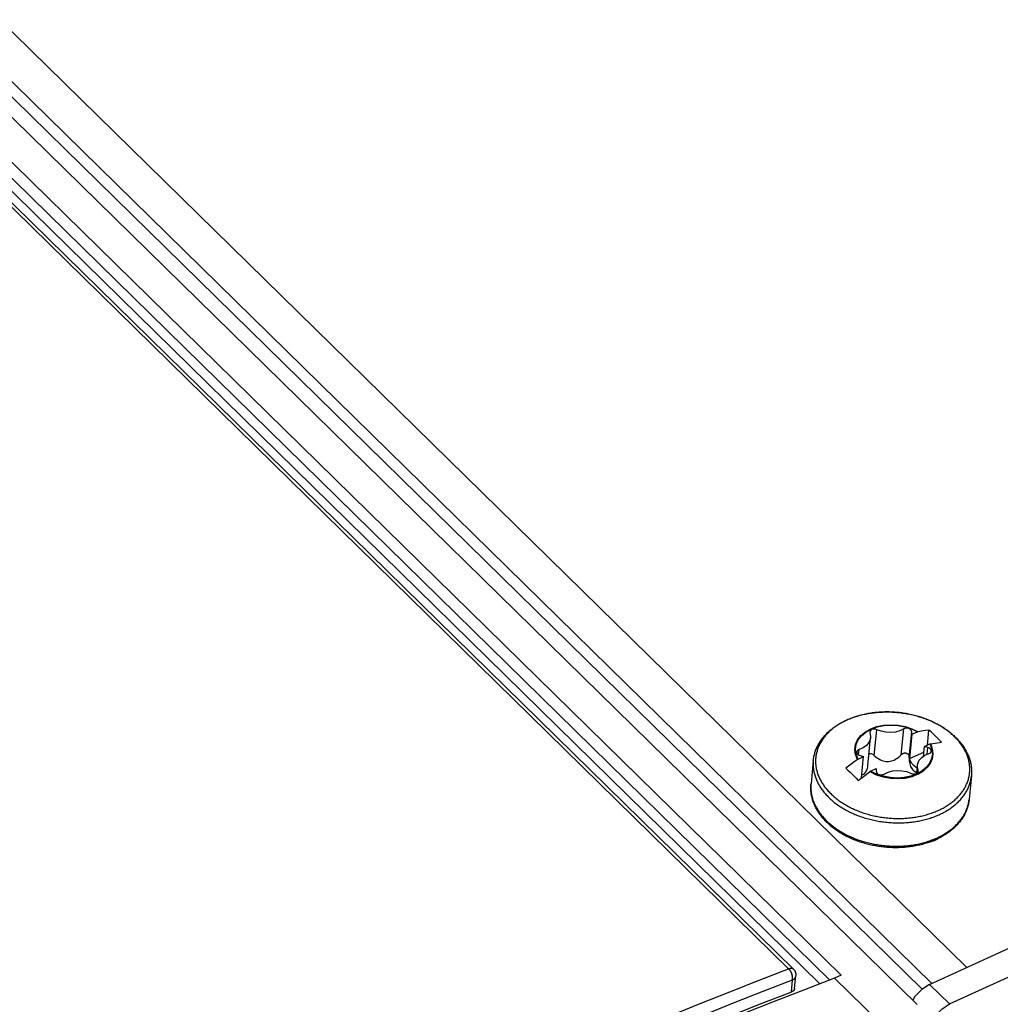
# Model space of a CAD drawing. Extents: x 0 to 594, y 0 to 420.
# Tile 94 of 131: x 514 to 526, y 135 to 147. Entities that reach past the tile are written whole.
import ezdxf

# ---------------------------------------------------------------- set-up
doc = ezdxf.new("R2010")
doc.units = 0
doc.header["$LTSCALE"] = 32.67
doc.layers.get('0').update_dxf_attribs({"linetype": 'CONTINUOUS'})

msp = doc.modelspace()

# ---------------------------------------------------------------- linework, layer by layer
at = {"color": 9, "linetype": 'CONTINUOUS'}
for p, q in [((468.051, 190.807), (524.969, 135.021)), ((467.898, 190.775), (524.853, 134.953)), ((523.884, 135.122), (467.316, 190.565)), ((523.746, 135.063), (467.229, 190.456)), ((523.255, 135.198), (482.552, 175.092)), ((524.279, 137.749), (524.31, 138.057)), ((524.602, 137.758), (524.632, 138.066)), ((524.697, 137.725), (524.727, 138.033)), ((524.091, 137.757), (524.097, 137.821)), ((524.913, 137.763), (524.92, 137.843)), ((524.801, 137.55), (524.803, 137.573)), ((523.287, 134.919), (523.301, 135.065)), ((524.941, 135.008), (525.179, 134.776))]:
    msp.add_line(p, q, dxfattribs=at)
at = {"color": 7, "linetype": 'CONTINUOUS'}
for p, q in [((468.648, 190.819), (525.384, 135.212)), ((467.689, 190.737), (524.793, 134.769)), ((523.311, 135.194), (482.608, 175.088)), ((482.842, 174.993), (523.629, 135.018)), ((524.225, 138.031), (524.227, 138.019)), ((524.73, 138.002), (524.795, 138.032)), ((524.801, 138.033), (524.795, 138.032)), ((524.802, 138.033), (524.801, 138.033)), ((524.915, 137.873), (524.933, 138.052)), ((524.201, 137.627), (524.234, 137.961)), ((524.73, 138.002), (524.702, 137.712)), ((524.941, 135.008), (531.351, 137.951)), ((524.867, 137.739), (524.878, 137.856)), ((524.878, 137.856), (524.944, 137.886)), ((524.944, 137.886), (524.95, 137.888)), ((524.95, 137.888), (524.951, 137.888)), ((523.55, 137.689), (523.523, 137.41)), ((524.079, 137.702), (524.078, 137.701)), ((524.086, 137.706), (524.079, 137.702)), ((524.086, 137.706), (524.151, 137.736)), ((524.126, 137.48), (524.151, 137.736)), ((524.702, 137.712), (524.872, 137.79)), ((525.179, 134.776), (531.588, 137.718)), ((524.227, 137.555), (524.228, 137.556)), ((524.228, 137.556), (524.234, 137.561)), ((524.234, 137.561), (524.3, 137.591)), ((524.786, 137.537), (524.795, 137.631)), ((524.805, 137.561), (524.803, 137.573)), ((525.441, 137.504), (525.414, 137.225)), ((523.326, 134.963), (523.341, 135.113)), ((523.884, 135.122), (523.804, 135.085)), ((523.804, 135.085), (524.339, 134.561))]:
    msp.add_line(p, q, dxfattribs=at)
for points in [[(523.55, 137.689), (523.551, 137.701), (523.553, 137.713), (523.555, 137.725), (523.557, 137.737), (523.559, 137.749), (523.562, 137.761), (523.566, 137.772), (523.569, 137.784), (523.573, 137.796), (523.577, 137.808), (523.581, 137.819), (523.586, 137.831), (523.591, 137.842), (523.596, 137.854), (523.602, 137.865), (523.608, 137.876), (523.614, 137.887), (523.62, 137.898), (523.627, 137.909), (523.634, 137.92), (523.642, 137.931), (523.649, 137.942), (523.657, 137.952), (523.666, 137.963), (523.674, 137.973), (523.683, 137.983), (523.692, 137.993), (523.702, 138.003), (523.711, 138.013), (523.721, 138.023), (523.731, 138.032), (523.742, 138.042), (523.753, 138.051), (523.764, 138.06), (523.775, 138.069), (523.786, 138.078), (523.798, 138.087), (523.81, 138.095), (523.822, 138.103), (523.835, 138.111), (523.847, 138.119), (523.86, 138.127), (523.873, 138.135), (523.887, 138.142), (523.9, 138.149), (523.914, 138.156), (523.928, 138.163), (523.942, 138.17), (523.956, 138.176), (523.971, 138.182), (523.985, 138.188), (524, 138.194), (524.015, 138.2), (524.03, 138.205), (524.046, 138.21), (524.061, 138.215), (524.077, 138.22), (524.093, 138.225), (524.108, 138.229), (524.124, 138.233), (524.14, 138.237), (524.157, 138.241), (524.173, 138.244), (524.19, 138.247), (524.206, 138.25), (524.223, 138.253), (524.239, 138.256), (524.256, 138.258), (524.273, 138.26), (524.29, 138.262), (524.307, 138.264), (524.324, 138.265), (524.341, 138.267), (524.359, 138.268), (524.376, 138.268), (524.393, 138.269), (524.41, 138.269), (524.428, 138.269), (524.445, 138.269), (524.462, 138.269), (524.48, 138.269), (524.497, 138.268), (524.514, 138.267), (524.532, 138.266), (524.549, 138.264), (524.567, 138.262), (524.584, 138.261), (524.601, 138.258), (524.618, 138.256), (524.636, 138.254), (524.653, 138.251), (524.67, 138.248), (524.687, 138.245), (524.704, 138.241), (524.721, 138.238), (524.738, 138.234), (524.754, 138.23), (524.771, 138.225), (524.788, 138.221), (524.804, 138.216), (524.821, 138.211), (524.837, 138.206), (524.853, 138.201), (524.869, 138.195), (524.885, 138.19), (524.901, 138.184), (524.917, 138.178), (524.932, 138.171), (524.948, 138.165), (524.963, 138.158), (524.978, 138.151), (524.993, 138.144), (525.008, 138.137), (525.022, 138.129), (525.037, 138.122), (525.051, 138.114), (525.065, 138.106), (525.079, 138.098), (525.092, 138.089), (525.106, 138.081), (525.119, 138.072), (525.132, 138.063), (525.145, 138.054), (525.158, 138.045), (525.17, 138.036), (525.182, 138.026), (525.194, 138.017), (525.206, 138.007), (525.217, 137.997), (525.229, 137.987), (525.24, 137.977), (525.25, 137.967)], [(524.086, 137.706), (524.063, 137.764), (524.056, 137.822), (524.064, 137.88), (524.088, 137.935), (524.127, 137.985), (524.179, 138.029), (524.242, 138.064), (524.314, 138.091), (524.394, 138.107), (524.477, 138.113), (524.562, 138.108), (524.645, 138.093), (524.723, 138.067), (524.795, 138.032)], [(524.31, 138.057), (524.294, 138.062), (524.278, 138.064), (524.262, 138.063), (524.247, 138.058), (524.236, 138.051), (524.228, 138.041), (524.225, 138.031)], [(524.632, 138.066), (524.586, 138.044), (524.534, 138.029), (524.477, 138.023), (524.419, 138.026), (524.362, 138.038), (524.31, 138.057)], [(524.716, 138.057), (524.705, 138.065), (524.691, 138.071), (524.676, 138.075), (524.66, 138.075), (524.645, 138.072), (524.632, 138.066)], [(524.727, 138.033), (524.726, 138.041), (524.722, 138.05), (524.716, 138.057)], [(524.73, 138.002), (524.728, 138.012), (524.727, 138.023), (524.727, 138.033)], [(524.933, 138.052), (524.888, 138.047), (524.844, 138.041), (524.802, 138.033)], [(525.007, 137.983), (524.983, 138.007), (524.958, 138.03), (524.933, 138.052)], [(524.234, 137.961), (524.23, 137.939), (524.213, 137.902), (524.184, 137.869), (524.145, 137.841), (524.097, 137.821)], [(524.227, 138.019), (524.235, 137.979), (524.234, 137.961)], [(525.081, 137.906), (525.057, 137.932), (525.032, 137.958), (525.007, 137.983)], [(525.25, 137.967), (525.261, 137.956), (525.271, 137.946), (525.28, 137.935), (525.29, 137.925), (525.299, 137.914), (525.308, 137.903), (525.317, 137.892), (525.325, 137.881), (525.333, 137.87), (525.341, 137.859), (525.349, 137.848), (525.356, 137.836), (525.363, 137.825), (525.37, 137.814), (525.376, 137.802), (525.383, 137.79), (525.388, 137.779), (525.394, 137.767), (525.399, 137.755), (525.404, 137.743), (525.409, 137.731), (525.413, 137.72), (525.417, 137.708), (525.421, 137.696), (525.425, 137.684), (525.428, 137.672), (525.431, 137.66), (525.433, 137.648), (525.436, 137.636), (525.437, 137.624), (525.439, 137.612), (525.441, 137.6), (525.442, 137.588), (525.442, 137.576), (525.443, 137.564), (525.443, 137.552), (525.443, 137.54), (525.442, 137.528), (525.442, 137.516), (525.441, 137.504)], [(524.097, 137.821), (524.085, 137.815), (524.075, 137.806), (524.07, 137.796), (524.069, 137.791)], [(524.944, 137.886), (524.966, 137.829), (524.974, 137.77), (524.965, 137.712), (524.941, 137.658), (524.903, 137.608), (524.851, 137.564), (524.788, 137.528), (524.715, 137.502), (524.636, 137.485), (524.553, 137.479), (524.468, 137.484), (524.385, 137.5), (524.306, 137.526), (524.234, 137.561)], [(524.92, 137.843), (524.906, 137.847), (524.892, 137.851), (524.878, 137.856)], [(524.95, 137.828), (524.942, 137.834), (524.932, 137.84), (524.92, 137.843)], [(524.932, 137.772), (524.945, 137.778), (524.954, 137.786), (524.96, 137.796), (524.961, 137.802)], [(524.961, 137.802), (524.961, 137.807), (524.958, 137.818), (524.95, 137.828)], [(524.951, 137.888), (524.979, 137.893), (525.007, 137.897), (525.033, 137.901), (525.058, 137.904), (525.081, 137.906)], [(524.078, 137.701), (524.034, 137.669), (523.987, 137.634), (523.939, 137.595)], [(524.069, 137.791), (524.069, 137.786), (524.072, 137.775), (524.079, 137.765)], [(524.079, 137.765), (524.088, 137.758), (524.098, 137.753), (524.109, 137.749)], [(524.109, 137.749), (524.123, 137.745), (524.137, 137.741), (524.151, 137.736)], [(524.279, 137.749), (524.264, 137.761), (524.247, 137.767), (524.232, 137.768), (524.217, 137.763), (524.215, 137.761)], [(524.279, 137.749), (524.299, 137.732), (524.317, 137.718), (524.335, 137.707), (524.352, 137.698), (524.369, 137.69), (524.386, 137.685), (524.402, 137.68), (524.419, 137.678), (524.435, 137.677), (524.452, 137.677), (524.468, 137.679), (524.484, 137.683), (524.501, 137.688), (524.517, 137.694), (524.533, 137.703), (524.55, 137.713), (524.566, 137.725), (524.584, 137.74), (524.602, 137.758)], [(524.602, 137.758), (524.604, 137.76), (524.605, 137.761), (524.607, 137.763), (524.609, 137.765), (524.611, 137.766), (524.613, 137.767), (524.614, 137.769), (524.616, 137.77), (524.618, 137.771), (524.62, 137.772), (524.622, 137.773), (524.624, 137.774), (524.626, 137.775), (524.628, 137.776), (524.63, 137.776), (524.632, 137.777), (524.634, 137.777), (524.636, 137.778), (524.638, 137.778), (524.64, 137.779), (524.642, 137.779), (524.644, 137.779), (524.646, 137.779), (524.648, 137.779), (524.65, 137.779), (524.652, 137.779), (524.654, 137.779), (524.656, 137.779), (524.657, 137.778), (524.659, 137.778), (524.661, 137.777), (524.663, 137.777), (524.665, 137.776), (524.666, 137.776), (524.668, 137.775), (524.67, 137.774), (524.671, 137.773), (524.673, 137.772), (524.674, 137.772), (524.676, 137.771), (524.677, 137.769), (524.679, 137.768), (524.68, 137.767), (524.682, 137.766), (524.683, 137.765), (524.684, 137.763), (524.686, 137.762), (524.687, 137.76), (524.688, 137.759), (524.689, 137.757), (524.69, 137.755), (524.691, 137.754), (524.692, 137.752), (524.693, 137.75), (524.693, 137.748), (524.694, 137.746), (524.695, 137.744), (524.695, 137.742), (524.696, 137.74), (524.696, 137.738), (524.696, 137.736), (524.697, 137.734), (524.697, 137.732), (524.697, 137.729), (524.697, 137.727), (524.697, 137.725)], [(524.697, 137.725), (524.697, 137.702), (524.698, 137.682), (524.7, 137.663), (524.704, 137.647), (524.709, 137.631), (524.714, 137.617), (524.721, 137.604), (524.728, 137.592), (524.736, 137.581), (524.745, 137.571)], [(524.751, 137.628), (524.728, 137.654), (524.711, 137.682), (524.702, 137.712)], [(524.795, 137.631), (524.8, 137.653), (524.817, 137.691), (524.846, 137.724), (524.885, 137.751), (524.932, 137.772)], [(523.939, 137.595), (523.964, 137.573), (523.989, 137.55), (524.014, 137.527)], [(524.13, 137.517), (524.14, 137.522), (524.15, 137.527), (524.16, 137.534), (524.168, 137.542), (524.176, 137.551), (524.182, 137.561), (524.188, 137.572), (524.193, 137.584), (524.197, 137.598), (524.2, 137.612), (524.201, 137.626)], [(524.3, 137.591), (524.302, 137.58), (524.302, 137.57), (524.303, 137.56)], [(524.303, 137.56), (524.304, 137.551), (524.307, 137.543), (524.314, 137.535)], [(524.397, 137.526), (524.443, 137.549), (524.496, 137.563), (524.552, 137.569), (524.61, 137.566), (524.667, 137.555), (524.72, 137.535)], [(524.72, 137.535), (524.735, 137.53), (524.752, 137.528), (524.768, 137.53), (524.782, 137.534), (524.794, 137.542), (524.802, 137.551), (524.805, 137.561)], [(524.745, 137.571), (524.762, 137.557), (524.783, 137.546), (524.787, 137.544)], [(524.792, 137.596), (524.779, 137.604), (524.751, 137.628)], [(524.803, 137.573), (524.795, 137.614), (524.795, 137.631)], [(524.014, 137.527), (524.039, 137.502), (524.063, 137.476), (524.088, 137.45)], [(524.088, 137.45), (524.134, 137.486), (524.18, 137.521), (524.227, 137.555)], [(524.314, 137.535), (524.325, 137.527), (524.339, 137.521), (524.354, 137.518), (524.37, 137.518), (524.385, 137.521), (524.397, 137.526)], [(523.713, 136.948), (523.703, 136.958), (523.693, 136.968), (523.683, 136.979), (523.673, 136.989), (523.664, 137), (523.655, 137.011), (523.646, 137.022), (523.638, 137.033), (523.63, 137.044), (523.622, 137.055), (523.614, 137.066), (523.607, 137.078), (523.6, 137.089), (523.593, 137.101), (523.587, 137.112), (523.581, 137.124), (523.575, 137.136), (523.569, 137.147), (523.564, 137.159), (523.559, 137.171), (523.554, 137.183), (523.55, 137.195), (523.546, 137.207), (523.542, 137.219), (523.539, 137.23), (523.535, 137.242), (523.533, 137.254), (523.53, 137.266), (523.528, 137.279), (523.526, 137.291), (523.524, 137.303), (523.523, 137.315), (523.522, 137.327), (523.521, 137.339), (523.52, 137.351), (523.52, 137.363), (523.52, 137.374), (523.521, 137.386), (523.522, 137.398), (523.523, 137.41)], [(525.414, 137.225), (525.412, 137.213), (525.411, 137.201), (525.409, 137.189), (525.406, 137.177), (525.404, 137.165), (525.401, 137.154), (525.398, 137.142), (525.394, 137.13), (525.391, 137.118), (525.386, 137.107), (525.382, 137.095), (525.377, 137.084), (525.372, 137.072), (525.367, 137.061), (525.361, 137.049), (525.356, 137.038), (525.349, 137.027), (525.343, 137.016), (525.336, 137.005), (525.329, 136.994), (525.322, 136.983), (525.314, 136.973), (525.306, 136.962), (525.298, 136.952), (525.289, 136.941), (525.28, 136.931), (525.271, 136.921), (525.262, 136.911), (525.252, 136.901), (525.242, 136.891), (525.232, 136.882), (525.221, 136.872), (525.211, 136.863), (525.2, 136.854), (525.188, 136.845), (525.177, 136.836), (525.165, 136.828), (525.153, 136.819), (525.141, 136.811), (525.129, 136.803), (525.116, 136.795), (525.103, 136.787), (525.09, 136.78), (525.077, 136.772), (525.063, 136.765), (525.049, 136.758), (525.035, 136.751), (525.021, 136.745), (525.007, 136.738), (524.992, 136.732), (524.978, 136.726), (524.963, 136.72), (524.948, 136.715), (524.933, 136.709), (524.918, 136.704), (524.902, 136.699), (524.886, 136.694), (524.871, 136.69), (524.855, 136.685), (524.839, 136.681), (524.823, 136.677), (524.807, 136.674), (524.79, 136.67), (524.774, 136.667), (524.757, 136.664), (524.741, 136.661), (524.724, 136.659), (524.707, 136.656), (524.69, 136.654), (524.673, 136.652), (524.656, 136.65), (524.639, 136.649), (524.622, 136.648), (524.605, 136.647), (524.588, 136.646), (524.57, 136.645), (524.553, 136.645), (524.536, 136.645), (524.518, 136.645), (524.501, 136.645), (524.484, 136.646), (524.466, 136.646), (524.449, 136.647), (524.431, 136.649), (524.414, 136.65), (524.397, 136.652), (524.379, 136.654), (524.362, 136.656), (524.345, 136.658), (524.328, 136.661), (524.311, 136.663), (524.293, 136.666), (524.276, 136.67), (524.259, 136.673), (524.242, 136.677), (524.226, 136.681), (524.209, 136.685), (524.192, 136.689), (524.176, 136.693), (524.159, 136.698), (524.143, 136.703), (524.126, 136.708), (524.11, 136.713), (524.094, 136.719), (524.078, 136.725), (524.062, 136.73), (524.047, 136.737), (524.031, 136.743), (524.016, 136.749), (524.001, 136.756), (523.985, 136.763), (523.97, 136.77), (523.956, 136.777), (523.941, 136.785), (523.927, 136.792), (523.912, 136.8), (523.898, 136.808), (523.885, 136.816), (523.871, 136.825), (523.857, 136.833), (523.844, 136.842), (523.831, 136.851), (523.818, 136.86), (523.806, 136.869), (523.793, 136.878), (523.781, 136.888), (523.769, 136.897), (523.757, 136.907), (523.746, 136.917), (523.735, 136.927), (523.724, 136.937), (523.713, 136.948)], [(524.95, 136.715), (524.953, 136.716), (524.962, 136.719), (524.971, 136.723), (524.98, 136.726), (524.989, 136.729), (524.998, 136.733), (525.006, 136.737), (525.015, 136.74), (525.023, 136.744), (525.031, 136.749), (525.039, 136.753), (525.042, 136.755)], [(523.804, 135.085), (523.443, 134.946), (523.082, 134.805), (522.72, 134.662)], [(523.311, 135.194), (523.313, 135.193), (523.315, 135.19), (523.318, 135.188), (523.32, 135.185), (523.322, 135.183), (523.323, 135.18), (523.325, 135.178), (523.327, 135.175), (523.328, 135.172), (523.33, 135.17), (523.331, 135.167), (523.333, 135.164), (523.334, 135.161), (523.335, 135.158), (523.336, 135.155), (523.337, 135.152), (523.338, 135.149), (523.339, 135.146), (523.34, 135.142), (523.34, 135.139), (523.341, 135.136), (523.341, 135.133), (523.341, 135.13), (523.341, 135.126), (523.341, 135.123), (523.341, 135.12), (523.341, 135.117), (523.341, 135.113)], [(524.941, 135.008), (524.847, 134.949), (524.765, 134.867), (524.738, 134.823)], [(523.287, 134.919), (522.935, 134.782), (522.583, 134.644)], [(523.326, 134.963), (523.326, 134.962), (523.326, 134.96), (523.326, 134.958), (523.325, 134.956), (523.324, 134.954), (523.324, 134.952), (523.323, 134.95), (523.322, 134.949), (523.321, 134.947), (523.32, 134.945), (523.319, 134.943), (523.318, 134.941), (523.316, 134.94), (523.315, 134.938), (523.313, 134.936), (523.312, 134.935), (523.31, 134.933), (523.308, 134.932), (523.307, 134.93), (523.305, 134.929), (523.303, 134.927), (523.301, 134.926), (523.298, 134.925), (523.296, 134.924), (523.294, 134.922), (523.292, 134.921), (523.289, 134.92), (523.287, 134.919)], [(524.917, 134.448), (524.944, 134.54), (525.003, 134.634), (525.085, 134.716), (525.179, 134.776)]]:
    msp.add_lwpolyline(points, dxfattribs=at)
at = {"color": 9, "linetype": 'CONTINUOUS'}
for points in [[(525.24, 137.972), (525.229, 137.982), (525.219, 137.992), (525.208, 138.001), (525.197, 138.011), (525.186, 138.02), (525.174, 138.03), (525.162, 138.039), (525.151, 138.048), (525.138, 138.057), (525.126, 138.065), (525.113, 138.074), (525.101, 138.082), (525.088, 138.09), (525.074, 138.099), (525.061, 138.106), (525.047, 138.114), (525.034, 138.122), (525.02, 138.129), (525.005, 138.137), (524.991, 138.144), (524.977, 138.151), (524.962, 138.157), (524.947, 138.164), (524.932, 138.17), (524.917, 138.176), (524.902, 138.182), (524.886, 138.188), (524.871, 138.194), (524.855, 138.199), (524.839, 138.205), (524.823, 138.21), (524.807, 138.215), (524.791, 138.219), (524.775, 138.224), (524.759, 138.228), (524.742, 138.232), (524.726, 138.236), (524.709, 138.239), (524.693, 138.243), (524.676, 138.246), (524.659, 138.249), (524.642, 138.252), (524.626, 138.254), (524.609, 138.257), (524.592, 138.259), (524.575, 138.261), (524.558, 138.263), (524.541, 138.264), (524.524, 138.266), (524.507, 138.267), (524.49, 138.268), (524.473, 138.268), (524.456, 138.269), (524.439, 138.269), (524.422, 138.269), (524.405, 138.269), (524.388, 138.268), (524.371, 138.268), (524.354, 138.267), (524.337, 138.266), (524.32, 138.264), (524.304, 138.263), (524.287, 138.261), (524.27, 138.259), (524.254, 138.257), (524.238, 138.255), (524.221, 138.252), (524.205, 138.249), (524.189, 138.246), (524.173, 138.243), (524.157, 138.24), (524.141, 138.236), (524.126, 138.232), (524.11, 138.228), (524.095, 138.224), (524.079, 138.219), (524.064, 138.215), (524.049, 138.21), (524.035, 138.205), (524.02, 138.2), (524.005, 138.194), (523.991, 138.188), (523.977, 138.183), (523.963, 138.177), (523.949, 138.17), (523.936, 138.164), (523.922, 138.158), (523.909, 138.151), (523.896, 138.144), (523.883, 138.137), (523.871, 138.13), (523.858, 138.122), (523.846, 138.114), (523.834, 138.107), (523.822, 138.099), (523.811, 138.091), (523.8, 138.082), (523.789, 138.074), (523.778, 138.066), (523.768, 138.057), (523.757, 138.048), (523.747, 138.039), (523.737, 138.03), (523.728, 138.021), (523.719, 138.011), (523.71, 138.002), (523.701, 137.992), (523.693, 137.982), (523.685, 137.972), (523.677, 137.962), (523.669, 137.952), (523.662, 137.942), (523.655, 137.932), (523.648, 137.921), (523.642, 137.911), (523.635, 137.9), (523.63, 137.889), (523.624, 137.879), (523.619, 137.868), (523.614, 137.857), (523.609, 137.846), (523.605, 137.835), (523.601, 137.823), (523.597, 137.812), (523.594, 137.801), (523.59, 137.789), (523.588, 137.778), (523.585, 137.766), (523.583, 137.755), (523.581, 137.743), (523.58, 137.732), (523.578, 137.72), (523.577, 137.708), (523.577, 137.697), (523.576, 137.685), (523.576, 137.673), (523.577, 137.662), (523.577, 137.65), (523.578, 137.638), (523.58, 137.626), (523.581, 137.614), (523.583, 137.603), (523.585, 137.591), (523.588, 137.579), (523.591, 137.567), (523.594, 137.556), (523.597, 137.544), (523.601, 137.532), (523.605, 137.521), (523.609, 137.509), (523.614, 137.498), (523.619, 137.486), (523.624, 137.475), (523.63, 137.463), (523.636, 137.452), (523.642, 137.441), (523.648, 137.43), (523.655, 137.419), (523.662, 137.408), (523.67, 137.397), (523.677, 137.386), (523.685, 137.375), (523.693, 137.364), (523.702, 137.353), (523.71, 137.343), (523.719, 137.332), (523.729, 137.322), (523.738, 137.312), (523.748, 137.302), (523.758, 137.292)], [(524.078, 137.701), (524.055, 137.76), (524.047, 137.82), (524.055, 137.879), (524.08, 137.935), (524.119, 137.986), (524.172, 138.031), (524.236, 138.067), (524.31, 138.094), (524.391, 138.111), (524.477, 138.117), (524.564, 138.112), (524.649, 138.096), (524.729, 138.069), (524.802, 138.033)], [(524.079, 137.702), (524.056, 137.76), (524.048, 137.82), (524.057, 137.879), (524.081, 137.935), (524.12, 137.986), (524.172, 138.03), (524.237, 138.067), (524.311, 138.094), (524.392, 138.111), (524.477, 138.117), (524.563, 138.111), (524.648, 138.095), (524.728, 138.069), (524.801, 138.033)], [(523.758, 137.292), (523.768, 137.282), (523.779, 137.272), (523.79, 137.262), (523.801, 137.253), (523.812, 137.244), (523.823, 137.234), (523.835, 137.225), (523.847, 137.216), (523.859, 137.207), (523.872, 137.199), (523.884, 137.19), (523.897, 137.182), (523.91, 137.173), (523.923, 137.165), (523.937, 137.157), (523.95, 137.15), (523.964, 137.142), (523.978, 137.134), (523.992, 137.127), (524.007, 137.12), (524.021, 137.113), (524.036, 137.106), (524.051, 137.1), (524.066, 137.093), (524.081, 137.087), (524.096, 137.081), (524.111, 137.075), (524.127, 137.07), (524.143, 137.064), (524.158, 137.059), (524.174, 137.054), (524.19, 137.049), (524.207, 137.045), (524.223, 137.04), (524.239, 137.036), (524.255, 137.032), (524.272, 137.028), (524.289, 137.024), (524.305, 137.021), (524.322, 137.018), (524.339, 137.015), (524.355, 137.012), (524.372, 137.009), (524.389, 137.007), (524.406, 137.005), (524.423, 137.003), (524.44, 137.001), (524.457, 137), (524.474, 136.998), (524.491, 136.997), (524.508, 136.996), (524.525, 136.996), (524.542, 136.995), (524.559, 136.995), (524.576, 136.995), (524.593, 136.995), (524.61, 136.996), (524.627, 136.996), (524.644, 136.997), (524.661, 136.998), (524.678, 137), (524.694, 137.001), (524.711, 137.003), (524.728, 137.005), (524.744, 137.007), (524.761, 137.009), (524.777, 137.012), (524.793, 137.015), (524.809, 137.018), (524.825, 137.021), (524.841, 137.024), (524.857, 137.028), (524.873, 137.032), (524.888, 137.036), (524.903, 137.04), (524.919, 137.045), (524.934, 137.049), (524.949, 137.054), (524.964, 137.059), (524.978, 137.065), (524.993, 137.07), (525.007, 137.076), (525.021, 137.081), (525.035, 137.088), (525.049, 137.094), (525.062, 137.1), (525.076, 137.107), (525.089, 137.113), (525.102, 137.12), (525.115, 137.127), (525.127, 137.135), (525.14, 137.142), (525.152, 137.15), (525.164, 137.157), (525.175, 137.165), (525.187, 137.173), (525.198, 137.182), (525.209, 137.19), (525.22, 137.199), (525.23, 137.207), (525.241, 137.216), (525.251, 137.225), (525.26, 137.234), (525.27, 137.243), (525.279, 137.253), (525.288, 137.262), (525.297, 137.272), (525.305, 137.282), (525.313, 137.292), (525.321, 137.302), (525.328, 137.312), (525.336, 137.322), (525.343, 137.332), (525.349, 137.343), (525.356, 137.353), (525.362, 137.364), (525.368, 137.374), (525.373, 137.385), (525.379, 137.396), (525.383, 137.407), (525.388, 137.418), (525.392, 137.429), (525.396, 137.44), (525.4, 137.451), (525.404, 137.462), (525.407, 137.474), (525.41, 137.485), (525.412, 137.496), (525.414, 137.508), (525.416, 137.519), (525.418, 137.531), (525.419, 137.542), (525.42, 137.554), (525.421, 137.565), (525.421, 137.577), (525.421, 137.589), (525.421, 137.6), (525.42, 137.612), (525.419, 137.624), (525.418, 137.635), (525.417, 137.647), (525.415, 137.659), (525.413, 137.67), (525.41, 137.682), (525.408, 137.694), (525.404, 137.705), (525.401, 137.717), (525.397, 137.729), (525.393, 137.74), (525.389, 137.752), (525.385, 137.763), (525.38, 137.775), (525.375, 137.786), (525.369, 137.797), (525.363, 137.809), (525.357, 137.82), (525.351, 137.831), (525.344, 137.842), (525.337, 137.853), (525.33, 137.864), (525.322, 137.875), (525.314, 137.886), (525.306, 137.897), (525.299, 137.907), (525.291, 137.916), (525.285, 137.924), (525.278, 137.931), (525.273, 137.937), (525.268, 137.943), (525.263, 137.948), (525.259, 137.952), (525.255, 137.956), (525.252, 137.96), (525.248, 137.963), (525.245, 137.966), (525.242, 137.969), (525.24, 137.972)], [(524.227, 137.555), (524.302, 137.519), (524.385, 137.492), (524.472, 137.476), (524.561, 137.472), (524.649, 137.479), (524.732, 137.498), (524.807, 137.528), (524.871, 137.568), (524.922, 137.616), (524.957, 137.668), (524.977, 137.721), (524.982, 137.771), (524.977, 137.816), (524.966, 137.855), (524.951, 137.888)], [(524.95, 137.888), (524.973, 137.829), (524.981, 137.769), (524.973, 137.71), (524.948, 137.654), (524.909, 137.603), (524.857, 137.559), (524.792, 137.522), (524.718, 137.495), (524.638, 137.479), (524.552, 137.473), (524.466, 137.478), (524.381, 137.494), (524.301, 137.52), (524.228, 137.556)], [(523.55, 137.689), (523.549, 137.684), (523.548, 137.672), (523.548, 137.66), (523.548, 137.649), (523.548, 137.637), (523.548, 137.625), (523.549, 137.612), (523.55, 137.6), (523.551, 137.588), (523.553, 137.576), (523.555, 137.564), (523.557, 137.552), (523.56, 137.54), (523.563, 137.528), (523.566, 137.517), (523.57, 137.505), (523.573, 137.493), (523.578, 137.481), (523.582, 137.469), (523.587, 137.457), (523.592, 137.446), (523.598, 137.434), (523.603, 137.422), (523.609, 137.411), (523.616, 137.399), (523.622, 137.388), (523.629, 137.376), (523.636, 137.365), (523.644, 137.354), (523.652, 137.343), (523.66, 137.332), (523.668, 137.321), (523.677, 137.31), (523.686, 137.299), (523.695, 137.289), (523.704, 137.278), (523.714, 137.268), (523.724, 137.257), (523.734, 137.247)], [(523.734, 137.247), (523.745, 137.237), (523.755, 137.227), (523.766, 137.217), (523.778, 137.207), (523.789, 137.198), (523.801, 137.188), (523.813, 137.179), (523.825, 137.17), (523.837, 137.161), (523.85, 137.152), (523.863, 137.143), (523.876, 137.134), (523.889, 137.126), (523.903, 137.118), (523.916, 137.11), (523.93, 137.102), (523.944, 137.094), (523.959, 137.086), (523.973, 137.079), (523.988, 137.072), (524.003, 137.064), (524.017, 137.058), (524.033, 137.051), (524.048, 137.044), (524.063, 137.038), (524.079, 137.032), (524.095, 137.026), (524.11, 137.02), (524.126, 137.014), (524.142, 137.009), (524.159, 137.004), (524.175, 136.999), (524.191, 136.994), (524.208, 136.989), (524.225, 136.985), (524.241, 136.981), (524.258, 136.977), (524.275, 136.973), (524.292, 136.97), (524.309, 136.966), (524.326, 136.963), (524.343, 136.96), (524.361, 136.957), (524.378, 136.955), (524.395, 136.953), (524.412, 136.951), (524.43, 136.949), (524.447, 136.947), (524.465, 136.946), (524.482, 136.945), (524.499, 136.944), (524.517, 136.943), (524.534, 136.942), (524.552, 136.942), (524.569, 136.942), (524.586, 136.942), (524.604, 136.943), (524.621, 136.943), (524.638, 136.944), (524.655, 136.945), (524.672, 136.946), (524.689, 136.948), (524.706, 136.949), (524.723, 136.951), (524.74, 136.953), (524.757, 136.956), (524.774, 136.958), (524.79, 136.961), (524.807, 136.964), (524.823, 136.967), (524.839, 136.971), (524.856, 136.974), (524.872, 136.978), (524.888, 136.982), (524.903, 136.986), (524.919, 136.991), (524.935, 136.996), (524.95, 137), (524.965, 137.005), (524.98, 137.011), (524.995, 137.016), (525.01, 137.022), (525.024, 137.028), (525.039, 137.034), (525.053, 137.04), (525.067, 137.046), (525.081, 137.053), (525.094, 137.06), (525.108, 137.067), (525.121, 137.074), (525.134, 137.081), (525.146, 137.089), (525.159, 137.096), (525.171, 137.104), (525.183, 137.112), (525.195, 137.12), (525.207, 137.129), (525.218, 137.137), (525.229, 137.146), (525.24, 137.155), (525.251, 137.164), (525.261, 137.173), (525.271, 137.182), (525.281, 137.191), (525.291, 137.201), (525.3, 137.21), (525.309, 137.22), (525.318, 137.23), (525.326, 137.24), (525.335, 137.25), (525.343, 137.261), (525.35, 137.271), (525.358, 137.281), (525.365, 137.292), (525.371, 137.303), (525.378, 137.313), (525.384, 137.324), (525.39, 137.335), (525.396, 137.346), (525.401, 137.358), (525.406, 137.369), (525.411, 137.38), (525.415, 137.391), (525.419, 137.403), (525.423, 137.414), (525.426, 137.426), (525.429, 137.438), (525.432, 137.449), (525.434, 137.461), (525.437, 137.473), (525.438, 137.485), (525.44, 137.497), (525.441, 137.504)], [(523.523, 137.41), (523.522, 137.406), (523.521, 137.394), (523.521, 137.382), (523.52, 137.37), (523.521, 137.358), (523.521, 137.346), (523.522, 137.334), (523.523, 137.322), (523.524, 137.31), (523.526, 137.298), (523.528, 137.286), (523.53, 137.274), (523.533, 137.262), (523.536, 137.25), (523.539, 137.238), (523.542, 137.226), (523.546, 137.214), (523.55, 137.202), (523.555, 137.19), (523.56, 137.179), (523.565, 137.167), (523.57, 137.155), (523.576, 137.144), (523.582, 137.132), (523.588, 137.121), (523.595, 137.109), (523.602, 137.098), (523.609, 137.087), (523.617, 137.075), (523.624, 137.064), (523.632, 137.053), (523.641, 137.042), (523.649, 137.031), (523.658, 137.021), (523.668, 137.01), (523.677, 136.999), (523.687, 136.989), (523.697, 136.979), (523.707, 136.968)], [(523.707, 136.968), (523.717, 136.958), (523.728, 136.948), (523.739, 136.938), (523.75, 136.929), (523.762, 136.919), (523.774, 136.91), (523.786, 136.9), (523.798, 136.891), (523.81, 136.882), (523.823, 136.873), (523.836, 136.864), (523.849, 136.856), (523.862, 136.847), (523.876, 136.839), (523.889, 136.831), (523.903, 136.823), (523.917, 136.815), (523.931, 136.808), (523.946, 136.8), (523.96, 136.793), (523.975, 136.786), (523.99, 136.779), (524.005, 136.772), (524.021, 136.766), (524.036, 136.759), (524.052, 136.753), (524.067, 136.747), (524.083, 136.741), (524.099, 136.736), (524.115, 136.73), (524.131, 136.725), (524.148, 136.72), (524.164, 136.715), (524.181, 136.711), (524.197, 136.706), (524.214, 136.702), (524.231, 136.698), (524.248, 136.694), (524.265, 136.691), (524.282, 136.688), (524.299, 136.684), (524.316, 136.682), (524.333, 136.679), (524.351, 136.676), (524.368, 136.674), (524.385, 136.672), (524.403, 136.67), (524.42, 136.669), (524.437, 136.667), (524.455, 136.666), (524.472, 136.665), (524.49, 136.664), (524.507, 136.664), (524.524, 136.664), (524.542, 136.663), (524.559, 136.664), (524.576, 136.664), (524.594, 136.665), (524.611, 136.665), (524.628, 136.666), (524.645, 136.668), (524.662, 136.669), (524.679, 136.671), (524.696, 136.673), (524.713, 136.675), (524.73, 136.677), (524.747, 136.68), (524.763, 136.682), (524.78, 136.685), (524.796, 136.689), (524.812, 136.692), (524.828, 136.696), (524.844, 136.7), (524.86, 136.704), (524.876, 136.708), (524.892, 136.712), (524.907, 136.717), (524.923, 136.722), (524.938, 136.727), (524.953, 136.732), (524.968, 136.738), (524.982, 136.743), (524.997, 136.749), (525.011, 136.755), (525.026, 136.761), (525.039, 136.768), (525.053, 136.774), (525.067, 136.781), (525.08, 136.788), (525.093, 136.795), (525.106, 136.803), (525.119, 136.81), (525.132, 136.818), (525.144, 136.826), (525.156, 136.834), (525.168, 136.842), (525.18, 136.85), (525.191, 136.859), (525.202, 136.867), (525.213, 136.876), (525.224, 136.885), (525.234, 136.894), (525.244, 136.903), (525.254, 136.913), (525.264, 136.922), (525.273, 136.932), (525.282, 136.942), (525.291, 136.952), (525.299, 136.962), (525.307, 136.972), (525.315, 136.982), (525.323, 136.992), (525.33, 137.003), (525.337, 137.013), (525.344, 137.024), (525.351, 137.035), (525.357, 137.046), (525.363, 137.057), (525.368, 137.068), (525.374, 137.079), (525.379, 137.09), (525.383, 137.102), (525.388, 137.113), (525.392, 137.124), (525.395, 137.136), (525.399, 137.147), (525.402, 137.159), (525.405, 137.171), (525.407, 137.182), (525.409, 137.194), (525.411, 137.206), (525.413, 137.218)], [(523.255, 135.198), (523.258, 135.199), (523.26, 135.2), (523.263, 135.201), (523.265, 135.202), (523.268, 135.202), (523.27, 135.203), (523.272, 135.203), (523.275, 135.204), (523.277, 135.204), (523.279, 135.204), (523.281, 135.204), (523.284, 135.204), (523.286, 135.204), (523.288, 135.204), (523.29, 135.204), (523.292, 135.204), (523.294, 135.203), (523.296, 135.203), (523.298, 135.202), (523.299, 135.202), (523.301, 135.201), (523.303, 135.2), (523.304, 135.2), (523.306, 135.199), (523.308, 135.198), (523.309, 135.197), (523.31, 135.196), (523.311, 135.194)], [(521.845, 134.638), (522.198, 134.781), (522.551, 134.922), (522.903, 135.061), (523.255, 135.198)], [(523.301, 135.065), (523.301, 135.067), (523.302, 135.07), (523.302, 135.072), (523.302, 135.075), (523.302, 135.077), (523.302, 135.08), (523.302, 135.083), (523.302, 135.085), (523.302, 135.088), (523.302, 135.091), (523.302, 135.094), (523.302, 135.097), (523.301, 135.099), (523.301, 135.102), (523.301, 135.105), (523.3, 135.108), (523.3, 135.111), (523.299, 135.114), (523.298, 135.117), (523.298, 135.12), (523.297, 135.123), (523.296, 135.126), (523.295, 135.129), (523.294, 135.132), (523.293, 135.135), (523.292, 135.138), (523.291, 135.141), (523.29, 135.144), (523.289, 135.147), (523.288, 135.15), (523.286, 135.153), (523.285, 135.155), (523.284, 135.158), (523.282, 135.161), (523.281, 135.164), (523.279, 135.166), (523.278, 135.169), (523.276, 135.172), (523.275, 135.174), (523.273, 135.177), (523.271, 135.179), (523.27, 135.181), (523.268, 135.184), (523.266, 135.186), (523.264, 135.188), (523.263, 135.19), (523.261, 135.192), (523.259, 135.194), (523.257, 135.196), (523.255, 135.198)], [(523.301, 135.065), (523.303, 135.066), (523.306, 135.067), (523.308, 135.069), (523.311, 135.07), (523.313, 135.071), (523.315, 135.073), (523.317, 135.074), (523.319, 135.076), (523.321, 135.078), (523.323, 135.079), (523.325, 135.081), (523.327, 135.083), (523.328, 135.085), (523.33, 135.086), (523.331, 135.088), (523.333, 135.09), (523.334, 135.092), (523.335, 135.094), (523.336, 135.096), (523.337, 135.098), (523.338, 135.1), (523.339, 135.102), (523.339, 135.105), (523.34, 135.107), (523.34, 135.109), (523.341, 135.111), (523.341, 135.113)], [(522.245, 134.648), (522.597, 134.789), (522.949, 134.928), (523.301, 135.065)]]:
    msp.add_lwpolyline(points, dxfattribs=at)

doc.saveas('drawing.dxf')
